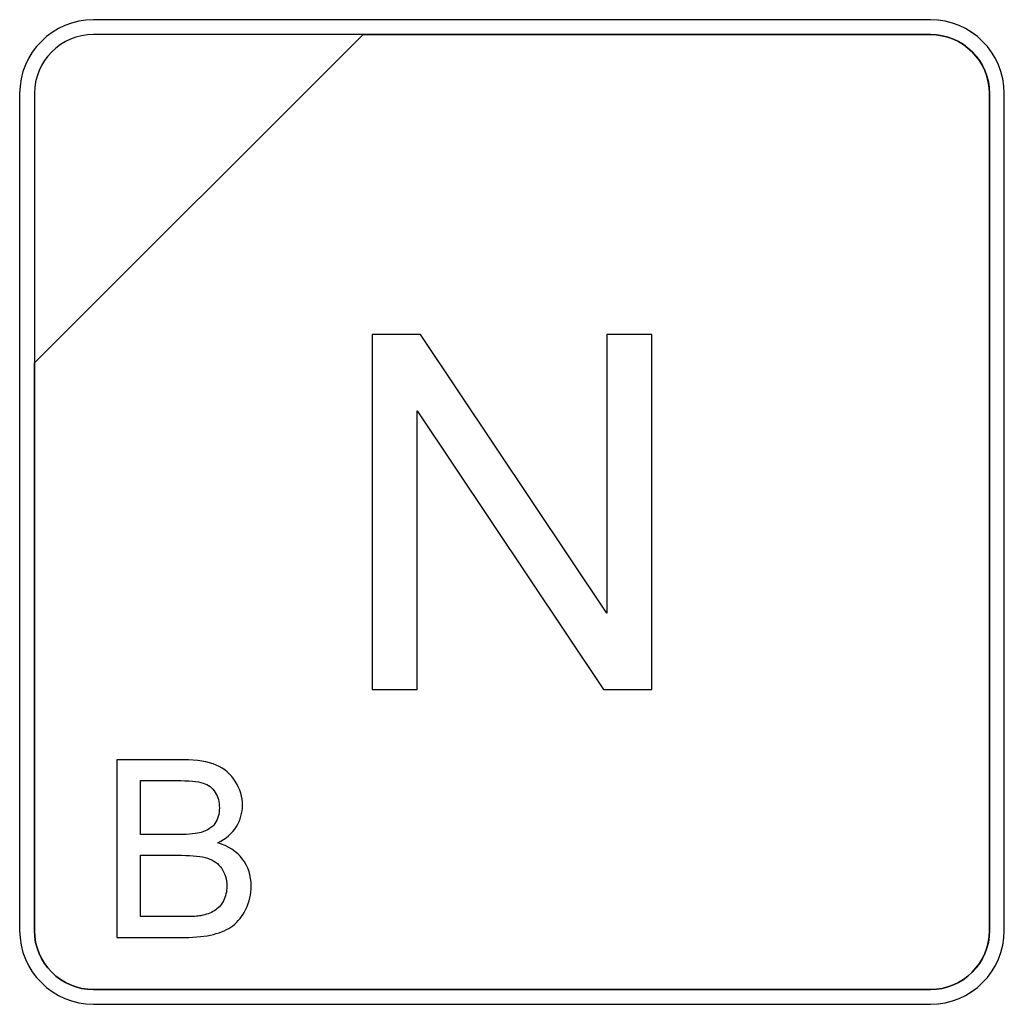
# Model space of a CAD drawing. Header units: millimetres. Extents: x 7146 to 9108, y -1574 to -663.
# Tile 206 of 256: x 7270 to 7284, y -1065 to -1051. Entities that reach past the tile are written whole.
import ezdxf

# ---------------------------------------------------------------- set-up
doc = ezdxf.new("R2010")
doc.units = ezdxf.units.MM
doc.header["$LTSCALE"] = 3

msp = doc.modelspace()

# ---------------------------------------------------------------- linework, layer by layer
at = {"linetype": 'Continuous', "lineweight": 30}
for points, knots in [([(7270.786, -1051.07), (7270.786, -1051.07), (7282.686, -1051.07), (7282.686, -1051.07), (7282.686, -1051.07), (7283.264, -1051.07), (7283.736, -1051.542), (7283.736, -1052.12), (7283.736, -1052.12), (7283.736, -1052.12), (7283.736, -1064.02), (7283.736, -1064.02), (7283.736, -1064.02), (7283.736, -1064.597), (7283.264, -1065.07), (7282.686, -1065.07), (7282.686, -1065.07), (7282.686, -1065.07), (7270.786, -1065.07), (7270.786, -1065.07), (7270.786, -1065.07), (7270.209, -1065.07), (7269.736, -1064.597), (7269.736, -1064.02), (7269.736, -1064.02), (7269.736, -1064.02), (7269.736, -1052.12), (7269.736, -1052.12), (7269.736, -1052.12), (7269.736, -1051.542), (7270.209, -1051.07), (7270.786, -1051.07)], [0, 0, 0, 0, 0.111111, 0.111111, 0.111111, 0.111111, 0.222222, 0.222222, 0.222222, 0.222222, 0.333333, 0.333333, 0.333333, 0.333333, 0.444444, 0.444444, 0.444444, 0.444444, 0.555556, 0.555556, 0.555556, 0.555556, 0.666667, 0.666667, 0.666667, 0.666667, 0.777778, 0.777778, 0.777778, 0.777778, 1, 1, 1, 1]), ([(7270.786, -1051.07), (7270.786, -1051.07), (7282.686, -1051.07), (7282.686, -1051.07), (7282.686, -1051.07), (7283.264, -1051.07), (7283.736, -1051.542), (7283.736, -1052.12), (7283.736, -1052.12), (7283.736, -1052.12), (7283.736, -1064.02), (7283.736, -1064.02), (7283.736, -1064.02), (7283.736, -1064.597), (7283.264, -1065.07), (7282.686, -1065.07), (7282.686, -1065.07), (7282.686, -1065.07), (7270.786, -1065.07), (7270.786, -1065.07), (7270.786, -1065.07), (7270.209, -1065.07), (7269.736, -1064.597), (7269.736, -1064.02), (7269.736, -1064.02), (7269.736, -1064.02), (7269.736, -1052.12), (7269.736, -1052.12), (7269.736, -1052.12), (7269.736, -1051.542), (7270.209, -1051.07), (7270.786, -1051.07)], [0, 0, 0, 0, 0.111111, 0.111111, 0.111111, 0.111111, 0.222222, 0.222222, 0.222222, 0.222222, 0.333333, 0.333333, 0.333333, 0.333333, 0.444444, 0.444444, 0.444444, 0.444444, 0.555556, 0.555556, 0.555556, 0.555556, 0.666667, 0.666667, 0.666667, 0.666667, 0.777778, 0.777778, 0.777778, 0.777778, 1, 1, 1, 1]), ([(7270.786, -1051.07), (7270.786, -1051.07), (7282.687, -1051.07), (7282.687, -1051.07), (7282.687, -1051.07), (7283.264, -1051.07), (7283.736, -1051.542), (7283.736, -1052.12), (7283.736, -1052.12), (7283.736, -1052.12), (7283.736, -1064.02), (7283.736, -1064.02), (7283.736, -1064.02), (7283.736, -1064.597), (7283.264, -1065.07), (7282.687, -1065.07), (7282.687, -1065.07), (7282.687, -1065.07), (7270.786, -1065.07), (7270.786, -1065.07), (7270.786, -1065.07), (7270.209, -1065.07), (7269.736, -1064.597), (7269.736, -1064.02), (7269.736, -1064.02), (7269.736, -1064.02), (7269.736, -1052.12), (7269.736, -1052.12), (7269.736, -1052.12), (7269.736, -1051.542), (7270.209, -1051.07), (7270.786, -1051.07)], [0, 0, 0, 0, 0.111111, 0.111111, 0.111111, 0.111111, 0.222222, 0.222222, 0.222222, 0.222222, 0.333333, 0.333333, 0.333333, 0.333333, 0.444444, 0.444444, 0.444444, 0.444444, 0.555556, 0.555556, 0.555556, 0.555556, 0.666667, 0.666667, 0.666667, 0.666667, 0.777778, 0.777778, 0.777778, 0.777778, 1, 1, 1, 1]), ([(7270.786, -1051.28), (7270.786, -1051.28), (7274.618, -1051.28), (7274.618, -1051.28), (7274.618, -1051.28), (7274.618, -1051.28), (7269.946, -1055.95), (7269.946, -1055.95), (7269.946, -1055.95), (7269.946, -1055.95), (7269.946, -1052.12), (7269.946, -1052.12), (7269.946, -1052.12), (7269.946, -1051.658), (7270.324, -1051.28), (7270.786, -1051.28)], [0, 0, 0, 0, 0.2, 0.2, 0.2, 0.2, 0.4, 0.4, 0.4, 0.4, 0.6, 0.6, 0.6, 0.6, 1, 1, 1, 1]), ([(7274.618, -1051.28), (7274.618, -1051.28), (7274.629, -1051.28), (7274.629, -1051.28), (7274.629, -1051.28), (7274.629, -1051.28), (7282.686, -1051.28), (7282.686, -1051.28), (7282.686, -1051.28), (7283.148, -1051.28), (7283.526, -1051.658), (7283.526, -1052.12), (7283.526, -1052.12), (7283.526, -1052.12), (7283.526, -1064.02), (7283.526, -1064.02), (7283.526, -1064.02), (7283.526, -1064.482), (7283.148, -1064.86), (7282.686, -1064.86), (7282.686, -1064.86), (7282.686, -1064.86), (7270.786, -1064.86), (7270.786, -1064.86), (7270.786, -1064.86), (7270.324, -1064.86), (7269.946, -1064.482), (7269.946, -1064.02), (7269.946, -1064.02), (7269.946, -1064.02), (7269.946, -1056.04), (7269.946, -1056.04), (7269.946, -1056.04), (7269.946, -1056.04), (7269.946, -1055.95), (7269.946, -1055.95), (7269.946, -1055.95), (7269.946, -1055.95), (7274.618, -1051.28), (7274.618, -1051.28)], [0, 0, 0, 0, 0.090909, 0.090909, 0.090909, 0.090909, 0.181818, 0.181818, 0.181818, 0.181818, 0.272727, 0.272727, 0.272727, 0.272727, 0.363636, 0.363636, 0.363636, 0.363636, 0.454545, 0.454545, 0.454545, 0.454545, 0.545455, 0.545455, 0.545455, 0.545455, 0.636364, 0.636364, 0.636364, 0.636364, 0.727273, 0.727273, 0.727273, 0.727273, 0.818182, 0.818182, 0.818182, 0.818182, 1, 1, 1, 1]), ([(7283.526, -1064.02), (7283.526, -1064.02), (7283.526, -1052.12), (7283.526, -1052.12), (7283.526, -1052.12), (7283.526, -1051.658), (7283.148, -1051.28), (7282.686, -1051.28), (7282.686, -1051.28), (7282.686, -1051.28), (7274.629, -1051.28), (7274.629, -1051.28), (7274.629, -1051.28), (7274.629, -1051.28), (7274.618, -1051.28), (7274.618, -1051.28), (7274.618, -1051.28), (7274.618, -1051.28), (7269.946, -1055.95), (7269.946, -1055.95), (7269.946, -1055.95), (7269.946, -1055.95), (7269.946, -1056.04), (7269.946, -1056.04), (7269.946, -1056.04), (7269.946, -1056.04), (7269.946, -1064.02), (7269.946, -1064.02), (7269.946, -1064.02), (7269.946, -1064.482), (7270.324, -1064.86), (7270.786, -1064.86), (7270.786, -1064.86), (7270.786, -1064.86), (7282.686, -1064.86), (7282.686, -1064.86), (7282.686, -1064.86), (7283.148, -1064.86), (7283.526, -1064.482), (7283.526, -1064.02)], [0, 0, 0, 0, 0.090909, 0.090909, 0.090909, 0.090909, 0.181818, 0.181818, 0.181818, 0.181818, 0.272727, 0.272727, 0.272727, 0.272727, 0.363636, 0.363636, 0.363636, 0.363636, 0.454545, 0.454545, 0.454545, 0.454545, 0.545455, 0.545455, 0.545455, 0.545455, 0.636364, 0.636364, 0.636364, 0.636364, 0.727273, 0.727273, 0.727273, 0.727273, 0.818182, 0.818182, 0.818182, 0.818182, 1, 1, 1, 1]), ([(7270.786, -1051.28), (7270.786, -1051.28), (7274.618, -1051.28), (7274.618, -1051.28), (7274.618, -1051.28), (7274.618, -1051.28), (7269.946, -1055.95), (7269.946, -1055.95), (7269.946, -1055.95), (7269.946, -1055.95), (7269.946, -1052.12), (7269.946, -1052.12), (7269.946, -1052.12), (7269.946, -1051.658), (7270.324, -1051.28), (7270.786, -1051.28)], [0, 0, 0, 0, 0.2, 0.2, 0.2, 0.2, 0.4, 0.4, 0.4, 0.4, 0.6, 0.6, 0.6, 0.6, 1, 1, 1, 1]), ([(7274.618, -1051.28), (7274.618, -1051.28), (7274.629, -1051.28), (7274.629, -1051.28), (7274.629, -1051.28), (7274.629, -1051.28), (7282.686, -1051.28), (7282.686, -1051.28), (7282.686, -1051.28), (7283.148, -1051.28), (7283.526, -1051.658), (7283.526, -1052.12), (7283.526, -1052.12), (7283.526, -1052.12), (7283.526, -1064.02), (7283.526, -1064.02), (7283.526, -1064.02), (7283.526, -1064.482), (7283.148, -1064.86), (7282.686, -1064.86), (7282.686, -1064.86), (7282.686, -1064.86), (7270.786, -1064.86), (7270.786, -1064.86), (7270.786, -1064.86), (7270.324, -1064.86), (7269.946, -1064.482), (7269.946, -1064.02), (7269.946, -1064.02), (7269.946, -1064.02), (7269.946, -1056.04), (7269.946, -1056.04), (7269.946, -1056.04), (7269.946, -1056.04), (7269.946, -1055.95), (7269.946, -1055.95), (7269.946, -1055.95), (7269.946, -1055.95), (7274.618, -1051.28), (7274.618, -1051.28)], [0, 0, 0, 0, 0.090909, 0.090909, 0.090909, 0.090909, 0.181818, 0.181818, 0.181818, 0.181818, 0.272727, 0.272727, 0.272727, 0.272727, 0.363636, 0.363636, 0.363636, 0.363636, 0.454545, 0.454545, 0.454545, 0.454545, 0.545455, 0.545455, 0.545455, 0.545455, 0.636364, 0.636364, 0.636364, 0.636364, 0.727273, 0.727273, 0.727273, 0.727273, 0.818182, 0.818182, 0.818182, 0.818182, 1, 1, 1, 1]), ([(7283.526, -1064.02), (7283.526, -1064.02), (7283.526, -1052.12), (7283.526, -1052.12), (7283.526, -1052.12), (7283.526, -1051.658), (7283.148, -1051.28), (7282.686, -1051.28), (7282.686, -1051.28), (7282.686, -1051.28), (7274.629, -1051.28), (7274.629, -1051.28), (7274.629, -1051.28), (7274.629, -1051.28), (7274.618, -1051.28), (7274.618, -1051.28), (7274.618, -1051.28), (7274.618, -1051.28), (7269.946, -1055.95), (7269.946, -1055.95), (7269.946, -1055.95), (7269.946, -1055.95), (7269.946, -1056.04), (7269.946, -1056.04), (7269.946, -1056.04), (7269.946, -1056.04), (7269.946, -1064.02), (7269.946, -1064.02), (7269.946, -1064.02), (7269.946, -1064.482), (7270.324, -1064.86), (7270.786, -1064.86), (7270.786, -1064.86), (7270.786, -1064.86), (7282.686, -1064.86), (7282.686, -1064.86), (7282.686, -1064.86), (7283.148, -1064.86), (7283.526, -1064.482), (7283.526, -1064.02)], [0, 0, 0, 0, 0.090909, 0.090909, 0.090909, 0.090909, 0.181818, 0.181818, 0.181818, 0.181818, 0.272727, 0.272727, 0.272727, 0.272727, 0.363636, 0.363636, 0.363636, 0.363636, 0.454545, 0.454545, 0.454545, 0.454545, 0.545455, 0.545455, 0.545455, 0.545455, 0.636364, 0.636364, 0.636364, 0.636364, 0.727273, 0.727273, 0.727273, 0.727273, 0.818182, 0.818182, 0.818182, 0.818182, 1, 1, 1, 1]), ([(7270.786, -1051.28), (7270.786, -1051.28), (7274.618, -1051.28), (7274.618, -1051.28), (7274.618, -1051.28), (7274.618, -1051.28), (7269.946, -1055.95), (7269.946, -1055.95), (7269.946, -1055.95), (7269.946, -1055.95), (7269.946, -1052.12), (7269.946, -1052.12), (7269.946, -1052.12), (7269.946, -1051.658), (7270.324, -1051.28), (7270.786, -1051.28)], [0, 0, 0, 0, 0.2, 0.2, 0.2, 0.2, 0.4, 0.4, 0.4, 0.4, 0.6, 0.6, 0.6, 0.6, 1, 1, 1, 1]), ([(7274.618, -1051.28), (7274.618, -1051.28), (7274.629, -1051.28), (7274.629, -1051.28), (7274.629, -1051.28), (7274.629, -1051.28), (7282.686, -1051.28), (7282.686, -1051.28), (7282.686, -1051.28), (7283.148, -1051.28), (7283.527, -1051.658), (7283.527, -1052.12), (7283.527, -1052.12), (7283.527, -1052.12), (7283.527, -1064.02), (7283.527, -1064.02), (7283.527, -1064.02), (7283.527, -1064.482), (7283.148, -1064.86), (7282.686, -1064.86), (7282.686, -1064.86), (7282.686, -1064.86), (7270.786, -1064.86), (7270.786, -1064.86), (7270.786, -1064.86), (7270.324, -1064.86), (7269.946, -1064.482), (7269.946, -1064.02), (7269.946, -1064.02), (7269.946, -1064.02), (7269.946, -1056.04), (7269.946, -1056.04), (7269.946, -1056.04), (7269.946, -1056.04), (7269.946, -1055.95), (7269.946, -1055.95), (7269.946, -1055.95), (7269.946, -1055.95), (7274.618, -1051.28), (7274.618, -1051.28)], [0, 0, 0, 0, 0.090909, 0.090909, 0.090909, 0.090909, 0.181818, 0.181818, 0.181818, 0.181818, 0.272727, 0.272727, 0.272727, 0.272727, 0.363636, 0.363636, 0.363636, 0.363636, 0.454545, 0.454545, 0.454545, 0.454545, 0.545455, 0.545455, 0.545455, 0.545455, 0.636364, 0.636364, 0.636364, 0.636364, 0.727273, 0.727273, 0.727273, 0.727273, 0.818182, 0.818182, 0.818182, 0.818182, 1, 1, 1, 1]), ([(7283.527, -1064.02), (7283.527, -1064.02), (7283.527, -1052.12), (7283.527, -1052.12), (7283.527, -1052.12), (7283.527, -1051.658), (7283.148, -1051.28), (7282.686, -1051.28), (7282.686, -1051.28), (7282.686, -1051.28), (7274.629, -1051.28), (7274.629, -1051.28), (7274.629, -1051.28), (7274.629, -1051.28), (7274.618, -1051.28), (7274.618, -1051.28), (7274.618, -1051.28), (7274.618, -1051.28), (7269.946, -1055.95), (7269.946, -1055.95), (7269.946, -1055.95), (7269.946, -1055.95), (7269.946, -1056.04), (7269.946, -1056.04), (7269.946, -1056.04), (7269.946, -1056.04), (7269.946, -1064.02), (7269.946, -1064.02), (7269.946, -1064.02), (7269.946, -1064.482), (7270.324, -1064.86), (7270.786, -1064.86), (7270.786, -1064.86), (7270.786, -1064.86), (7282.686, -1064.86), (7282.686, -1064.86), (7282.686, -1064.86), (7283.148, -1064.86), (7283.527, -1064.482), (7283.527, -1064.02)], [0, 0, 0, 0, 0.090909, 0.090909, 0.090909, 0.090909, 0.181818, 0.181818, 0.181818, 0.181818, 0.272727, 0.272727, 0.272727, 0.272727, 0.363636, 0.363636, 0.363636, 0.363636, 0.454545, 0.454545, 0.454545, 0.454545, 0.545455, 0.545455, 0.545455, 0.545455, 0.636364, 0.636364, 0.636364, 0.636364, 0.727273, 0.727273, 0.727273, 0.727273, 0.818182, 0.818182, 0.818182, 0.818182, 1, 1, 1, 1]), ([(7274.747, -1060.596), (7274.747, -1060.596), (7274.747, -1055.544), (7274.747, -1055.544), (7274.747, -1055.544), (7274.747, -1055.544), (7275.434, -1055.544), (7275.434, -1055.544), (7275.434, -1055.544), (7275.434, -1055.544), (7278.084, -1059.509), (7278.084, -1059.509), (7278.084, -1059.509), (7278.084, -1059.509), (7278.084, -1055.544), (7278.084, -1055.544), (7278.084, -1055.544), (7278.084, -1055.544), (7278.726, -1055.544), (7278.726, -1055.544), (7278.726, -1055.544), (7278.726, -1055.544), (7278.726, -1060.596), (7278.726, -1060.596), (7278.726, -1060.596), (7278.726, -1060.596), (7278.039, -1060.596), (7278.039, -1060.596), (7278.039, -1060.596), (7278.039, -1060.596), (7275.389, -1056.631), (7275.389, -1056.631), (7275.389, -1056.631), (7275.389, -1056.631), (7275.389, -1060.596), (7275.389, -1060.596), (7275.389, -1060.596), (7275.389, -1060.596), (7274.747, -1060.596), (7274.747, -1060.596)], [0, 0, 0, 0, 0.090909, 0.090909, 0.090909, 0.090909, 0.181818, 0.181818, 0.181818, 0.181818, 0.272727, 0.272727, 0.272727, 0.272727, 0.363636, 0.363636, 0.363636, 0.363636, 0.454545, 0.454545, 0.454545, 0.454545, 0.545455, 0.545455, 0.545455, 0.545455, 0.636364, 0.636364, 0.636364, 0.636364, 0.727273, 0.727273, 0.727273, 0.727273, 0.818182, 0.818182, 0.818182, 0.818182, 1, 1, 1, 1]), ([(7271.119, -1064.119), (7271.119, -1064.119), (7271.119, -1061.593), (7271.119, -1061.593), (7271.119, -1061.593), (7271.119, -1061.593), (7272.067, -1061.593), (7272.067, -1061.593), (7272.067, -1061.593), (7272.26, -1061.593), (7272.415, -1061.618), (7272.532, -1061.669), (7272.532, -1061.669), (7272.648, -1061.72), (7272.739, -1061.799), (7272.805, -1061.906), (7272.805, -1061.906), (7272.871, -1062.011), (7272.904, -1062.122), (7272.904, -1062.239), (7272.904, -1062.239), (7272.904, -1062.346), (7272.875, -1062.448), (7272.817, -1062.543), (7272.817, -1062.543), (7272.759, -1062.639), (7272.67, -1062.716), (7272.552, -1062.774), (7272.552, -1062.774), (7272.705, -1062.819), (7272.823, -1062.896), (7272.904, -1063.004), (7272.904, -1063.004), (7272.987, -1063.111), (7273.028, -1063.239), (7273.028, -1063.386), (7273.028, -1063.386), (7273.028, -1063.505), (7273.003, -1063.615), (7272.953, -1063.716), (7272.953, -1063.716), (7272.903, -1063.818), (7272.841, -1063.896), (7272.767, -1063.952), (7272.767, -1063.952), (7272.694, -1064.006), (7272.602, -1064.048), (7272.491, -1064.076), (7272.491, -1064.076), (7272.38, -1064.104), (7272.244, -1064.119), (7272.083, -1064.119), (7272.083, -1064.119), (7272.083, -1064.119), (7271.119, -1064.119), (7271.119, -1064.119)], [0, 0, 0, 0, 0.066667, 0.066667, 0.066667, 0.066667, 0.133333, 0.133333, 0.133333, 0.133333, 0.2, 0.2, 0.2, 0.2, 0.266667, 0.266667, 0.266667, 0.266667, 0.333333, 0.333333, 0.333333, 0.333333, 0.4, 0.4, 0.4, 0.4, 0.466667, 0.466667, 0.466667, 0.466667, 0.533333, 0.533333, 0.533333, 0.533333, 0.6, 0.6, 0.6, 0.6, 0.666667, 0.666667, 0.666667, 0.666667, 0.733333, 0.733333, 0.733333, 0.733333, 0.8, 0.8, 0.8, 0.8, 0.866667, 0.866667, 0.866667, 0.866667, 1, 1, 1, 1]), ([(7271.455, -1062.655), (7271.455, -1062.655), (7272.001, -1062.655), (7272.001, -1062.655), (7272.001, -1062.655), (7272.149, -1062.655), (7272.255, -1062.645), (7272.319, -1062.625), (7272.319, -1062.625), (7272.405, -1062.6), (7272.469, -1062.558), (7272.512, -1062.499), (7272.512, -1062.499), (7272.555, -1062.44), (7272.576, -1062.366), (7272.576, -1062.278), (7272.576, -1062.278), (7272.576, -1062.194), (7272.556, -1062.12), (7272.516, -1062.056), (7272.516, -1062.056), (7272.476, -1061.992), (7272.418, -1061.948), (7272.343, -1061.924), (7272.343, -1061.924), (7272.269, -1061.901), (7272.141, -1061.889), (7271.96, -1061.889), (7271.96, -1061.889), (7271.96, -1061.889), (7271.455, -1061.889), (7271.455, -1061.889), (7271.455, -1061.889), (7271.455, -1061.889), (7271.455, -1062.655), (7271.455, -1062.655)], [0, 0, 0, 0, 0.1, 0.1, 0.1, 0.1, 0.2, 0.2, 0.2, 0.2, 0.3, 0.3, 0.3, 0.3, 0.4, 0.4, 0.4, 0.4, 0.5, 0.5, 0.5, 0.5, 0.6, 0.6, 0.6, 0.6, 0.7, 0.7, 0.7, 0.7, 0.8, 0.8, 0.8, 0.8, 1, 1, 1, 1]), ([(7271.455, -1063.822), (7271.455, -1063.822), (7272.084, -1063.822), (7272.084, -1063.822), (7272.084, -1063.822), (7272.192, -1063.822), (7272.268, -1063.818), (7272.312, -1063.81), (7272.312, -1063.81), (7272.388, -1063.796), (7272.453, -1063.773), (7272.505, -1063.741), (7272.505, -1063.741), (7272.556, -1063.709), (7272.599, -1063.662), (7272.632, -1063.6), (7272.632, -1063.6), (7272.666, -1063.538), (7272.682, -1063.467), (7272.682, -1063.387), (7272.682, -1063.387), (7272.682, -1063.292), (7272.658, -1063.21), (7272.609, -1063.14), (7272.609, -1063.14), (7272.561, -1063.07), (7272.494, -1063.021), (7272.408, -1062.993), (7272.408, -1062.993), (7272.323, -1062.965), (7272.199, -1062.951), (7272.039, -1062.951), (7272.039, -1062.951), (7272.039, -1062.951), (7271.455, -1062.951), (7271.455, -1062.951), (7271.455, -1062.951), (7271.455, -1062.951), (7271.455, -1063.822), (7271.455, -1063.822)], [0, 0, 0, 0, 0.090909, 0.090909, 0.090909, 0.090909, 0.181818, 0.181818, 0.181818, 0.181818, 0.272727, 0.272727, 0.272727, 0.272727, 0.363636, 0.363636, 0.363636, 0.363636, 0.454545, 0.454545, 0.454545, 0.454545, 0.545455, 0.545455, 0.545455, 0.545455, 0.636364, 0.636364, 0.636364, 0.636364, 0.727273, 0.727273, 0.727273, 0.727273, 0.818182, 0.818182, 0.818182, 0.818182, 1, 1, 1, 1])]:
    msp.add_open_spline(points, degree=3, knots=knots, dxfattribs=at)

doc.saveas('drawing.dxf')
